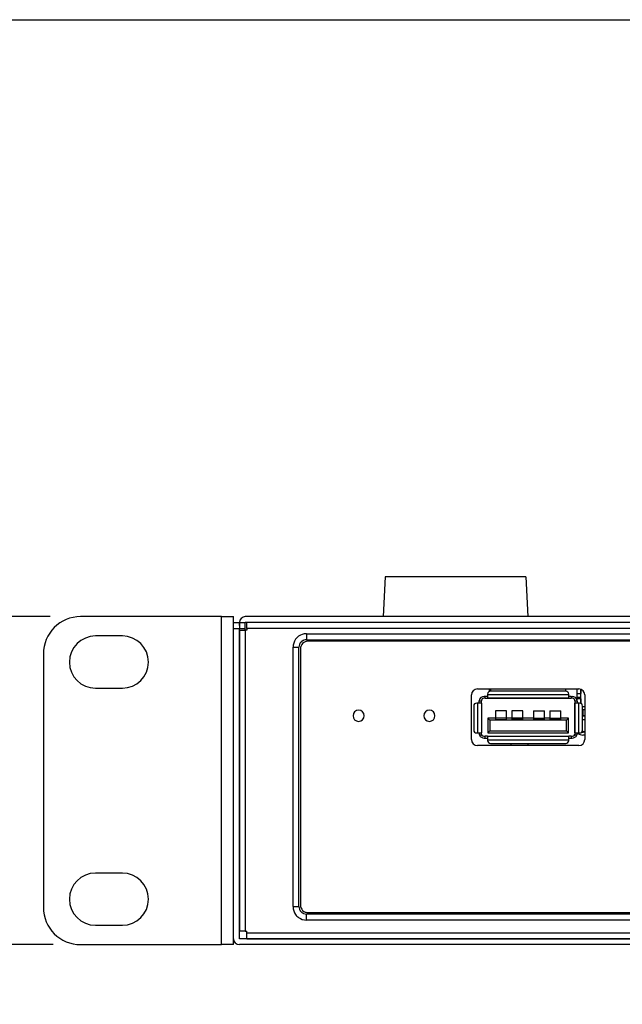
# Model space of a CAD drawing. Header units: millimetres. Extents: x 0 to 1524, y 0 to 1016.
# Tile 209 of 256: x 516 to 597, y 884 to 1016. Entities that reach past the tile are written whole.
import ezdxf

# ---------------------------------------------------------------- set-up
doc = ezdxf.new("R2010")
doc.units = ezdxf.units.MM
doc.header["$LTSCALE"] = 83.82
doc.layers.get('0').update_dxf_attribs({"linetype": 'CONTINUOUS'})
doc.layers.add('02___PRT_ALL_AXES', color=7, linetype='CONTINUOUS')
doc.styles.get("Standard").update_dxf_attribs({"font": 'txt', "width": 0.8})
doc.dimstyles.new('DIMSTYLE_1', dxfattribs={"dimtxt": 15, "dimasz": 12, "dimexe": 0.18, "dimexo": 0.0625, "dimgap": 0.09, "dimtad": 1, "dimzin": 0, "dimdsep": 46, "dimtxsty": 'STANDARD', "dimblk": 'CLOSED', "dimblk1": 'CLOSED', "dimblk2": 'CLOSED', "dimcen": 0.09, "dimadec": 0, "dimazin": 0, "dimtp": 0.01, "dimtm": 0.01, "dimtfac": 1, "dimtofl": 0, "dimtmove": 0, "dimatfit": 3, "dimldrblk": 'CLOSED', "dimfxl": 1, "dimtolj": 1, "dimtzin": 0, "dimarcsym": 0})

# ---------------------------------------------------------------- blocks, each defined once
blk = doc.blocks.new('_CLOSED')
at = {"color": 0, "linetype": 'BYBLOCK'}
for p, q in [((0, 0), (-1, 0.208)), ((-1, 0.208), (-1, -0.208)), ((-1, -0.208), (0, 0)), ((-1, 0), (0, 0))]:
    blk.add_line(p, q, dxfattribs=at)
blk = doc.blocks.new('*D1')
at = {"color": 2, "linetype": 'CONTINUOUS'}
for p, q in [((520.03, 935.94), (426.05, 935.94)), ((427.05, 935.94), (427.05, 913.94)), ((427.05, 891.94), (427.05, 913.94)), ((520.42, 891.94), (426.05, 891.94))]:
    blk.add_line(p, q, dxfattribs=at)
at = {"color": 2, "linetype": 'CONTINUOUS', "xscale": 12, "yscale": 12, "zscale": 12}
for p, rotation in [((427.05, 935.94), 90), ((427.05, 891.94), 270)]:
    blk.add_blockref('_CLOSED', p, dxfattribs=dict(at, rotation=rotation))

msp = doc.modelspace()

# ---------------------------------------------------------------- linework, layer by layer
at = {"color": 7, "linetype": 'CONTINUOUS'}
for p, q in [((0, 1016), (1524, 1016)), ((564.969, 941.288), (564.694, 935.938)), ((570.194, 941.288), (564.969, 941.288)), ((574.394, 941.288), (570.194, 941.288)), ((578.594, 941.288), (574.394, 941.288)), ((583.819, 941.288), (578.594, 941.288)), ((583.819, 941.288), (584.094, 935.938)), ((542.994, 935.938), (524.094, 935.938)), ((542.994, 935.938), (544.594, 935.938)), ((542.994, 891.938), (542.994, 935.938)), ((544.594, 935.138), (544.594, 935.938)), ((544.594, 934.338), (544.594, 935.138)), ((544.594, 935.138), (545.394, 935.138)), ((544.594, 935.138), (545.394, 935.138)), ((545.394, 934.738), (545.394, 935.138)), ((545.394, 935.138), (546.194, 935.138)), ((545.394, 935.138), (545.394, 934.338)), ((974.594, 935.938), (546.194, 935.938)), ((546.394, 935.138), (546.194, 935.138)), ((546.194, 934.738), (546.194, 935.138)), ((974.394, 935.138), (546.394, 935.138)), ((546.394, 935.031), (546.394, 935.138)), ((974.394, 935.138), (546.394, 935.138)), ((974.394, 935.138), (546.394, 935.138)), ((546.394, 934.738), (546.394, 935.031)), ((544.594, 892.738), (544.594, 934.338)), ((544.594, 934.338), (545.394, 934.338)), ((545.394, 934.338), (546.194, 934.338)), ((545.394, 934.138), (545.394, 934.338)), ((545.394, 893.738), (545.394, 934.138)), ((545.394, 934.135), (545.394, 893.738)), ((545.394, 934.135), (545.394, 893.738)), ((545.403, 934.138), (545.826, 934.138)), ((545.826, 934.138), (546.194, 934.138)), ((546.194, 934.446), (546.194, 934.738)), ((546.194, 934.338), (546.194, 934.446)), ((546.194, 934.138), (546.194, 934.338)), ((546.394, 934.138), (546.194, 934.138)), ((546.194, 934.138), (546.194, 893.738)), ((546.394, 934.338), (546.394, 934.738)), ((546.394, 934.338), (546.394, 934.138)), ((974.394, 934.338), (546.394, 934.338)), ((529.694, 933.338), (526.094, 933.338)), ((554.394, 933.638), (966.394, 933.638)), ((554.394, 932.838), (554.594, 932.838)), ((554.594, 932.838), (966.194, 932.838)), ((966.194, 932.638), (554.594, 932.638)), ((552.594, 897.038), (552.594, 931.838)), ((553.394, 931.638), (553.394, 931.838)), ((553.394, 897.238), (553.394, 931.638)), ((553.594, 931.638), (553.594, 897.238)), ((519.094, 930.938), (519.094, 896.938)), ((526.094, 926.338), (529.694, 926.338)), ((577.344, 926.238), (590.944, 926.238)), ((578.978, 925.92), (578.978, 926.238)), ((589.197, 925.938), (579.092, 925.938)), ((579.144, 925.938), (579.144, 926.238)), ((589.144, 926.238), (589.144, 925.938)), ((590.694, 926.238), (590.694, 925.618)), ((591.194, 926.189), (591.194, 925.618)), ((591.219, 924.295), (591.219, 926.184)), ((576.544, 919.438), (576.544, 925.438)), ((577.544, 924.538), (577.544, 924.338)), ((577.552, 924.638), (577.894, 924.638)), ((577.894, 924.688), (577.894, 924.638)), ((577.894, 924.356), (577.894, 924.638)), ((578.392, 924.988), (578.194, 924.988)), ((578.392, 925.238), (578.244, 925.238)), ((578.652, 925.238), (578.392, 925.238)), ((578.392, 924.988), (578.392, 925.238)), ((578.392, 924.988), (578.675, 924.988)), ((578.692, 925.538), (578.692, 925.488)), ((578.692, 925.488), (578.692, 925.279)), ((578.692, 925.488), (589.597, 925.488)), ((578.692, 925.279), (578.692, 925.238)), ((578.692, 925.238), (578.692, 925.228)), ((578.692, 925.228), (578.692, 924.999)), ((578.692, 924.988), (589.597, 924.988)), ((589.597, 924.988), (578.692, 924.988)), ((589.597, 925.488), (589.597, 925.538)), ((589.597, 925.279), (589.597, 925.488)), ((589.597, 925.238), (589.597, 925.279)), ((589.597, 925.228), (589.597, 925.238)), ((589.597, 924.999), (589.597, 925.228)), ((589.614, 924.988), (589.897, 924.988)), ((589.897, 925.238), (589.637, 925.238)), ((589.897, 925.238), (590.044, 925.238)), ((589.897, 925.238), (589.897, 924.988)), ((590.094, 924.988), (589.897, 924.988)), ((590.394, 924.638), (590.394, 924.688)), ((590.394, 924.638), (590.394, 924.356)), ((590.394, 924.638), (590.737, 924.638)), ((590.694, 925.618), (590.694, 925.118)), ((590.694, 925.618), (591.194, 925.618)), ((590.694, 925.118), (590.694, 924.918)), ((590.694, 925.118), (591.194, 925.118)), ((590.694, 924.918), (590.694, 924.798)), ((591.194, 924.918), (590.694, 924.918)), ((590.744, 924.338), (590.744, 924.538)), ((591.194, 925.118), (591.194, 925.618)), ((591.194, 924.918), (591.194, 925.118)), ((591.194, 924.918), (591.194, 924.306)), ((591.744, 925.438), (591.744, 919.438)), ((576.844, 923.938), (576.844, 920.738)), ((577.394, 924.338), (577.244, 924.338)), ((577.53, 924.338), (577.394, 924.338)), ((577.394, 920.338), (577.394, 924.338)), ((577.544, 924.338), (577.53, 924.338)), ((577.884, 924.338), (577.544, 924.338)), ((577.894, 924.338), (577.894, 920.338)), ((579.744, 923.293), (579.744, 923.09)), ((581.244, 923.293), (579.744, 923.293)), ((581.244, 923.09), (581.244, 923.293)), ((581.944, 923.293), (581.944, 923.09)), ((583.444, 923.293), (581.944, 923.293)), ((583.444, 923.09), (583.444, 923.293)), ((584.844, 923.293), (586.344, 923.293)), ((584.844, 923.293), (584.844, 923.09)), ((586.344, 923.09), (586.344, 923.293)), ((587.044, 923.293), (588.544, 923.293)), ((587.044, 923.293), (587.044, 923.09)), ((588.544, 923.09), (588.544, 923.293)), ((590.394, 924.338), (590.394, 920.338)), ((590.394, 920.338), (590.394, 924.338)), ((590.744, 924.338), (590.404, 924.338)), ((590.759, 924.338), (590.744, 924.338)), ((590.894, 924.338), (590.759, 924.338)), ((591.044, 924.338), (590.894, 924.338)), ((590.894, 924.338), (590.894, 920.338)), ((591.444, 920.738), (591.444, 923.938)), ((591.444, 923.863), (591.744, 923.863)), ((591.494, 923.443), (591.444, 923.443)), ((591.744, 923.443), (591.494, 923.443)), ((591.494, 923.443), (591.494, 922.618)), ((579.744, 922.338), (578.714, 922.338)), ((578.714, 922.338), (578.714, 920.338)), ((579.014, 922.038), (578.714, 922.338)), ((589.275, 922.038), (579.014, 922.038)), ((579.014, 922.038), (579.014, 920.638)), ((579.744, 923.09), (579.744, 922.338)), ((579.744, 922.338), (579.744, 922.145)), ((581.244, 922.338), (579.744, 922.338)), ((579.744, 922.145), (581.244, 922.145)), ((581.244, 922.338), (581.244, 923.09)), ((581.244, 922.145), (581.244, 922.338)), ((581.944, 922.338), (581.244, 922.338)), ((581.944, 923.09), (581.944, 922.338)), ((581.944, 922.338), (581.944, 922.145)), ((583.444, 922.338), (581.944, 922.338)), ((583.444, 922.145), (581.944, 922.145)), ((583.444, 922.338), (583.444, 923.09)), ((584.844, 922.338), (583.444, 922.338)), ((583.444, 922.145), (583.444, 922.338)), ((584.844, 923.09), (584.844, 922.338)), ((584.844, 922.338), (584.844, 922.145)), ((584.844, 922.338), (586.344, 922.338)), ((586.344, 922.145), (584.844, 922.145)), ((586.344, 922.338), (586.344, 923.09)), ((587.044, 922.338), (586.344, 922.338)), ((586.344, 922.145), (586.344, 922.338)), ((587.044, 923.09), (587.044, 922.338)), ((587.044, 922.338), (587.044, 922.145)), ((587.044, 922.338), (588.544, 922.338)), ((588.544, 922.145), (587.044, 922.145)), ((588.544, 922.338), (588.544, 923.09)), ((589.575, 922.338), (588.544, 922.338)), ((588.544, 922.145), (588.544, 922.338)), ((589.275, 922.038), (589.575, 922.338)), ((589.275, 920.638), (589.275, 922.038)), ((589.575, 920.338), (589.575, 922.338)), ((591.444, 922.618), (591.494, 922.618)), ((591.494, 922.613), (591.444, 922.613)), ((591.744, 922.113), (591.444, 922.113)), ((591.494, 922.618), (591.744, 922.618)), ((591.719, 922.613), (591.494, 922.613)), ((579.014, 920.638), (578.714, 920.338)), ((579.014, 920.638), (589.275, 920.638)), ((589.275, 920.638), (589.575, 920.338)), ((577.244, 920.338), (577.394, 920.338)), ((577.394, 920.338), (577.53, 920.338)), ((577.53, 920.338), (577.544, 920.338)), ((577.544, 920.338), (577.884, 920.338)), ((577.935, 920.038), (577.612, 920.038)), ((577.894, 920.188), (577.894, 920.321)), ((578.194, 919.888), (578.392, 919.888)), ((578.244, 919.638), (578.392, 919.638)), ((578.675, 919.888), (578.392, 919.888)), ((578.392, 919.638), (578.392, 919.888)), ((578.392, 919.638), (578.652, 919.638)), ((578.692, 919.888), (589.597, 919.888)), ((578.692, 919.878), (578.692, 919.649)), ((578.692, 919.649), (578.692, 919.638)), ((578.692, 919.638), (578.692, 919.598)), ((578.692, 919.598), (578.692, 919.388)), ((578.692, 919.388), (578.692, 919.338)), ((589.597, 919.388), (578.692, 919.388)), ((578.714, 920.338), (589.575, 920.338)), ((589.597, 919.649), (589.597, 919.878)), ((589.597, 919.638), (589.597, 919.649)), ((589.597, 919.598), (589.597, 919.638)), ((589.597, 919.388), (589.597, 919.598)), ((589.597, 919.338), (589.597, 919.388)), ((589.897, 919.888), (589.614, 919.888)), ((589.637, 919.638), (589.897, 919.638)), ((589.897, 919.888), (590.094, 919.888)), ((589.897, 919.888), (589.897, 919.638)), ((589.897, 919.638), (590.044, 919.638)), ((590.677, 920.038), (590.354, 920.038)), ((590.394, 920.321), (590.394, 920.188)), ((590.404, 920.338), (590.744, 920.338)), ((590.744, 920.338), (590.759, 920.338)), ((590.759, 920.338), (590.894, 920.338)), ((590.894, 920.338), (591.044, 920.338)), ((591.744, 920.443), (591.544, 920.443)), ((590.944, 918.638), (577.344, 918.638)), ((579.092, 918.938), (589.197, 918.938)), ((529.694, 901.538), (526.094, 901.538)), ((553.394, 897.038), (553.394, 897.238)), ((554.594, 896.038), (554.394, 896.038)), ((554.594, 896.238), (966.194, 896.238)), ((966.194, 896.038), (554.594, 896.038)), ((526.094, 894.538), (529.694, 894.538)), ((966.394, 895.238), (554.394, 895.238)), ((544.594, 891.938), (544.594, 892.738)), ((546.194, 893.738), (545.394, 893.738)), ((545.394, 892.738), (545.394, 893.738)), ((546.394, 892.738), (545.394, 892.738)), ((546.194, 893.738), (546.394, 893.738)), ((546.394, 893.538), (546.394, 893.738)), ((546.394, 892.738), (546.394, 893.538)), ((546.394, 893.538), (974.394, 893.538)), ((546.394, 892.738), (974.394, 892.738)), ((546.394, 892.738), (974.394, 892.738)), ((974.394, 892.738), (546.394, 892.738)), ((524.094, 891.938), (542.994, 891.938)), ((544.594, 891.938), (542.994, 891.938)), ((975.394, 891.938), (545.394, 891.938))]:
    msp.add_line(p, q, dxfattribs=at)
for points in [[(545.402, 934.138), (545.396, 934.138), (545.394, 934.135)], [(554.394, 933.638), (554.394, 933.238), (554.394, 932.946), (554.394, 932.838)], [(552.594, 931.838), (552.994, 931.838), (553.287, 931.838), (553.394, 931.838)], [(578.692, 925.279), (578.688, 925.256), (578.675, 925.243), (578.652, 925.238)], [(578.675, 924.988), (578.684, 924.99), (578.69, 924.993), (578.692, 924.999)], [(589.597, 925.279), (589.601, 925.255), (589.614, 925.243), (589.637, 925.238)], [(589.597, 924.999), (589.599, 924.993), (589.604, 924.99), (589.614, 924.988)], [(577.884, 924.338), (577.89, 924.34), (577.893, 924.346), (577.894, 924.356)], [(590.394, 924.356), (590.395, 924.346), (590.399, 924.34), (590.404, 924.338)], [(577.894, 920.321), (577.893, 920.331), (577.89, 920.337), (577.884, 920.338)], [(578.692, 919.598), (578.688, 919.621), (578.674, 919.634), (578.652, 919.638)], [(578.692, 919.878), (578.69, 919.884), (578.684, 919.887), (578.675, 919.888)], [(589.614, 919.888), (589.604, 919.887), (589.599, 919.884), (589.597, 919.878)], [(589.597, 919.598), (589.601, 919.621), (589.614, 919.634), (589.637, 919.638)], [(590.404, 920.338), (590.399, 920.337), (590.395, 920.331), (590.394, 920.321)], [(552.594, 897.038), (552.994, 897.038), (553.287, 897.038), (553.394, 897.038)], [(554.394, 895.238), (554.394, 895.638), (554.394, 895.931), (554.394, 896.038)]]:
    msp.add_lwpolyline(points, dxfattribs=at)
for centre, radius, start, end in [((524.094, 930.938), 5, 90, 180), ((546.194, 935.138), 0.8, 90, 180), ((526.094, 929.838), 3.5, 90, 270), ((529.694, 929.838), 3.5, 270, 90), ((554.394, 931.838), 1.8, 144.04585, 180), ((554.394, 931.838), 1.8, 126.02295, 144.04585), ((554.394, 931.838), 1.8, 90, 126.02295), ((554.394, 931.838), 1, 143.97204, 153.03393), ((554.394, 931.838), 1, 138.62374, 152.98304), ((554.394, 931.838), 1, 138.54594, 143.97204), ((554.394, 931.838), 1, 135, 138.62374), ((554.394, 931.838), 1, 131.44688, 138.54594), ((554.594, 931.638), 1, 112.5, 157.5), ((554.394, 931.838), 1, 131.36691, 135), ((554.394, 931.838), 1, 125.99861, 131.44688), ((554.394, 931.838), 1, 117.03127, 131.36691), ((554.394, 931.838), 1, 116.97675, 125.99861), ((554.394, 931.838), 1, 110.53629, 117.03127), ((554.394, 931.838), 1, 110.60011, 116.97675), ((554.394, 931.838), 1, 90, 110.60011), ((554.394, 931.838), 1, 90, 110.53629), ((554.594, 931.638), 1, 90, 112.5), ((554.394, 931.838), 1, 159.37437, 180), ((554.394, 931.838), 1, 159.44124, 180), ((554.394, 931.838), 1, 152.98304, 159.44124), ((554.394, 931.838), 1, 153.03393, 159.37437), ((554.594, 931.638), 1, 170.72148, 180), ((554.594, 931.638), 1, 157.5, 170.72148), ((577.344, 925.438), 0.8, 90, 180), ((579.092, 925.538), 0.4, 90, 180), ((589.197, 925.538), 0.4, 0, 90), ((590.944, 925.438), 0.8, 0, 90), ((578.244, 924.538), 0.7, 171.78678, 180), ((578.244, 924.538), 0.7, 90, 171.78679), ((578.194, 924.688), 0.3, 90, 180), ((590.044, 924.538), 0.7, 8.21321, 90), ((590.094, 924.688), 0.3, 360, 90), ((590.044, 924.538), 0.7, 0, 8.21322), ((591.494, 923.722), 0.8, 110.23656, 112.19371), ((577.244, 923.938), 0.4, 90, 180), ((591.044, 923.938), 0.4, 0, 90), ((577.244, 920.738), 0.4, 180, 270), ((591.044, 920.738), 0.4, 270, 360), ((591.719, 921.013), 0.5, 233.27937, 270), ((577.344, 919.438), 0.8, 180, 270), ((578.244, 920.338), 0.7, 180, 205.37693), ((578.244, 920.338), 0.7, 205.37693, 270), ((578.194, 920.188), 0.3, 180, 210), ((578.194, 920.188), 0.3, 210, 270), ((579.092, 919.338), 0.4, 180, 270), ((589.197, 919.338), 0.4, 270, 360), ((590.044, 920.338), 0.7, 270, 334.62307), ((590.094, 920.188), 0.3, 270, 330), ((590.094, 920.188), 0.3, 330, 360), ((590.044, 920.338), 0.7, 334.62307, 360), ((590.944, 919.438), 0.8, 270, 360), ((591.544, 921.293), 0.85, 255.96154, 270), ((577.344, 920.388), 4.8, 338.55704, 342.38724), ((577.344, 920.388), 6.985, 345.45338, 347.98592), ((526.094, 898.038), 3.5, 90, 270), ((529.694, 898.038), 3.5, 270, 90), ((524.094, 896.938), 5, 180, 270), ((554.394, 897.038), 1.8, 180, 216.02295), ((554.394, 897.038), 1, 180, 200.60011), ((554.394, 897.038), 1, 180, 200.53629), ((554.594, 897.238), 1, 180, 202.5), ((554.594, 897.238), 1, 202.5, 247.5), ((554.394, 897.038), 1.8, 216.02295, 234.04585), ((554.394, 897.038), 1.8, 234.04585, 270), ((554.394, 897.038), 1, 200.53629, 207.03127), ((554.394, 897.038), 1, 200.60011, 206.97675), ((554.394, 897.038), 1, 206.97675, 215.99861), ((554.394, 897.038), 1, 207.03127, 221.36691), ((554.394, 897.038), 1, 215.99861, 221.44688), ((554.394, 897.038), 1, 221.36691, 225), ((554.394, 897.038), 1, 221.44688, 228.54594), ((554.394, 897.038), 1, 225, 228.62374), ((554.394, 897.038), 1, 228.54594, 233.97204), ((554.394, 897.038), 1, 228.62374, 242.98304), ((554.394, 897.038), 1, 233.97204, 243.03393), ((554.394, 897.038), 1, 242.98304, 249.44124), ((554.394, 897.038), 1, 243.03393, 249.37437), ((554.394, 897.038), 1, 249.37437, 270), ((554.394, 897.038), 1, 249.44124, 270), ((554.594, 897.238), 1, 247.5, 260.72148), ((554.594, 897.238), 1, 260.72148, 270), ((545.394, 892.738), 0.8, 180, 270)]:
    msp.add_arc(centre, radius, start, end, dxfattribs=at)
at = {"layer": '02___PRT_ALL_AXES', "color": 7, "linetype": 'CONTINUOUS'}
msp.add_line((591.744, 920.058), (591.494, 920.058), dxfattribs=at)
for centre, radius, start, end in [((561.394, 922.638), 0.75, 0, 180), ((570.894, 922.638), 0.75, 0, 180), ((561.394, 922.638), 0.75, 180, 360), ((570.894, 922.638), 0.75, 180, 360), ((591.494, 921.258), 1.2, 230.79096, 236.15421), ((591.494, 921.258), 1.2, 236.15421, 270)]:
    msp.add_arc(centre, radius, start, end, dxfattribs=at)

# ---------------------------------------------------------------- dimensions: what is measured, and where the dimension line sits
at = {"color": 2, "linetype": 'CONTINUOUS'}
dim = msp.add_linear_dim(base=(427.054, 891.938), p1=(520.035, 935.938), p2=(520.42, 891.938), angle=270, dimstyle='DIMSTYLE_1', dxfattribs=at)
dim.commit()
dim.dimension.update_dxf_attribs({"geometry": '*D1', "text_midpoint": (423.304, 883.938), "dimtype": 160})

doc.saveas('drawing.dxf')
